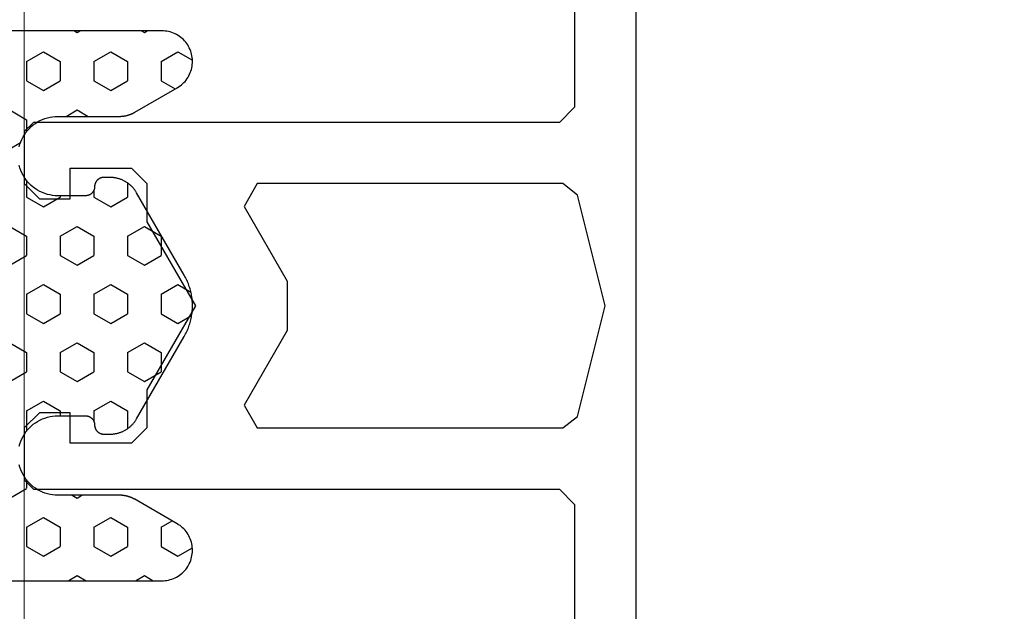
# Model space of a CAD drawing. Extents: x 4615668 to 9294084, y 5325188 to 10688993.
# Tile 125 of 256: x 4635735.52 to 4635738.74, y 5331804.27 to 5331806.2. Entities that reach past the tile are written whole.
import ezdxf

# ---------------------------------------------------------------- set-up
doc = ezdxf.new("R2010")
doc.units = 0
doc.header["$MEASUREMENT"] = 0
doc.layers.add('A_wymiary', color=152, linetype='Continuous', lineweight=5)
doc.layers.add('Wymiat 100', color=251, linetype='Continuous', lineweight=5)
doc.layers.add('CrossSectionsProfils', color=7, linetype='Continuous')

# ---------------------------------------------------------------- blocks, each defined once
blk = doc.blocks.new('K43_2153_X', base_point=(858.06159, 1427.40338))
at = {"layer": 'CrossSectionsProfils', "flags": 128}
for points in [[(856.05942, 1441.40326), (856.05942, 1433.90338), (855.55942, 1433.40338), (838.36159, 1433.40338), (838.06159, 1433.10338), (838.06159, 1431.40338), (838.56159, 1430.90338), (839.56159, 1430.90338), (839.56159, 1431.90338), (841.57195, 1431.90338), (842.07195, 1431.40338), (842.07195, 1430.15338), (843.65967, 1427.40338), (842.07195, 1424.65338), (842.07195, 1423.40338), (841.57195, 1422.90338), (839.56159, 1422.90338), (839.56159, 1423.90338), (838.56159, 1423.90338), (838.06159, 1423.40338), (838.06159, 1421.70338), (838.36159, 1421.40338), (855.55942, 1421.40338), (856.05942, 1420.90338), (856.05942, 1413.40349)], [(933.85942, 1450.30358), (858.35942, 1450.30358), (858.05942, 1450.00358), (858.05942, 1404.80317)], [(855.66903, 1431.40338), (845.68039, 1431.40338), (845.24738, 1430.65338), (846.65967, 1428.20722), (846.65967, 1426.59953), (845.24738, 1424.15338), (845.68039, 1423.40338), (855.66903, 1423.40338), (856.1541, 1423.78211), (857.0594, 1427.40338), (856.1541, 1431.02464), (855.66903, 1431.40338)]]:
    blk.add_lwpolyline(points, dxfattribs=at)
blk = doc.blocks.new('Hatch84418', base_point=(6053.053, 1361.842))
at = {"layer": 'CrossSectionsProfils'}
for p, q in [((6439.74, 1346.868), (6440.013, 1347.341)), ((6447.36, 1346.868), (6447.603, 1347.29)), ((6448.63, 1346.868), (6448.372, 1347.315)), ((6456.25, 1346.868), (6455.978, 1347.339)), ((6440.058, 1346.318), (6439.74, 1346.868)), ((6440.692, 1346.318), (6440.957, 1346.777)), ((6447.677, 1346.318), (6447.36, 1346.868)), ((6448.312, 1346.318), (6448.63, 1346.868)), ((6455.298, 1346.318), (6455.091, 1346.676)), ((6455.933, 1346.318), (6456.25, 1346.868)), ((6440.057, 1346.318), (6440.692, 1346.318)), ((6445.455, 1345.768), (6445.772, 1346.318)), ((6445.772, 1346.318), (6446.407, 1346.318)), ((6446.725, 1345.768), (6446.408, 1346.318)), ((6447.677, 1346.318), (6448.312, 1346.318)), ((6449.265, 1345.768), (6449.583, 1346.318)), ((6449.583, 1346.318), (6450.217, 1346.318)), ((6450.535, 1345.768), (6450.217, 1346.318)), ((6455.297, 1346.318), (6455.932, 1346.318)), ((6456.885, 1345.768), (6457.053, 1346.06)), ((6439.105, 1345.768), (6439.053, 1345.858)), ((6439.053, 1345.679), (6439.104, 1345.768)), ((6445.772, 1345.218), (6445.455, 1345.768)), ((6446.407, 1345.218), (6446.725, 1345.768)), ((6449.583, 1345.218), (6449.265, 1345.768)), ((6450.217, 1345.218), (6450.535, 1345.768)), ((6457.053, 1345.477), (6456.885, 1345.768)), ((6439.74, 1344.668), (6440.057, 1345.218)), ((6440.057, 1345.218), (6440.692, 1345.218)), ((6441.01, 1344.668), (6440.692, 1345.218)), ((6444.032, 1345.218), (6444.502, 1345.218)), ((6444.82, 1344.669), (6444.503, 1345.219)), ((6445.772, 1345.218), (6446.407, 1345.218)), ((6447.36, 1344.668), (6447.677, 1345.218)), ((6447.677, 1345.218), (6448.312, 1345.218)), ((6448.63, 1344.668), (6448.312, 1345.218)), ((6449.583, 1345.218), (6450.217, 1345.218)), ((6451.17, 1344.668), (6451.487, 1345.218)), ((6451.487, 1345.218), (6452.075, 1345.218)), ((6454.98, 1344.668), (6455.297, 1345.218)), ((6455.297, 1345.218), (6455.932, 1345.218)), ((6456.25, 1344.668), (6455.933, 1345.218)), ((6440.058, 1344.119), (6439.74, 1344.668)), ((6440.692, 1344.118), (6441.01, 1344.668)), ((6444.502, 1344.118), (6444.82, 1344.668)), ((6447.678, 1344.118), (6447.36, 1344.668)), ((6448.312, 1344.118), (6448.63, 1344.668)), ((6451.487, 1344.118), (6451.17, 1344.668)), ((6455.297, 1344.118), (6454.98, 1344.668)), ((6455.933, 1344.118), (6456.25, 1344.668)), ((6440.057, 1344.118), (6440.692, 1344.118)), ((6444.27, 1344.118), (6444.502, 1344.118)), ((6445.455, 1343.569), (6445.772, 1344.119)), ((6445.772, 1344.118), (6446.407, 1344.118)), ((6446.725, 1343.568), (6446.407, 1344.118)), ((6447.677, 1344.118), (6448.312, 1344.118)), ((6449.265, 1343.568), (6449.583, 1344.118)), ((6449.583, 1344.118), (6450.217, 1344.118)), ((6450.535, 1343.568), (6450.217, 1344.118)), ((6451.487, 1344.118), (6451.837, 1344.118)), ((6455.297, 1344.118), (6455.932, 1344.118)), ((6441.645, 1343.568), (6441.854, 1343.93)), ((6454.345, 1343.568), (6454.253, 1343.727)), ((6456.885, 1343.568), (6457.053, 1343.86)), ((6439.105, 1343.568), (6439.053, 1343.658)), ((6439.053, 1343.479), (6439.105, 1343.568)), ((6441.854, 1343.208), (6441.645, 1343.569)), ((6445.773, 1343.019), (6445.455, 1343.569)), ((6446.407, 1343.018), (6446.725, 1343.568)), ((6449.583, 1343.019), (6449.265, 1343.568)), ((6450.217, 1343.018), (6450.535, 1343.568)), ((6454.253, 1343.41), (6454.345, 1343.568)), ((6457.053, 1343.277), (6456.885, 1343.568)), ((6439.74, 1342.469), (6440.057, 1343.019)), ((6440.057, 1343.018), (6440.692, 1343.018)), ((6441.01, 1342.469), (6440.692, 1343.019)), ((6444.454, 1343.018), (6444.502, 1343.018)), ((6444.82, 1342.469), (6444.503, 1343.019)), ((6445.772, 1343.018), (6446.407, 1343.018)), ((6447.36, 1342.469), (6447.677, 1343.018)), ((6447.677, 1343.018), (6448.312, 1343.018)), ((6448.63, 1342.469), (6448.312, 1343.018)), ((6449.583, 1343.018), (6450.217, 1343.018)), ((6451.17, 1342.468), (6451.487, 1343.018)), ((6451.487, 1343.018), (6451.654, 1343.018)), ((6454.98, 1342.468), (6455.297, 1343.018)), ((6455.297, 1343.018), (6455.932, 1343.018)), ((6456.25, 1342.469), (6455.933, 1343.019)), ((6440.058, 1341.919), (6439.74, 1342.469)), ((6440.692, 1341.919), (6441.01, 1342.469)), ((6444.502, 1341.919), (6444.82, 1342.469)), ((6447.677, 1341.919), (6447.36, 1342.469)), ((6448.312, 1341.919), (6448.63, 1342.469)), ((6451.487, 1341.919), (6451.17, 1342.469)), ((6455.297, 1341.919), (6454.98, 1342.469)), ((6455.933, 1341.919), (6456.25, 1342.469)), ((6440.057, 1341.919), (6440.692, 1341.919)), ((6441.645, 1341.369), (6441.962, 1341.919)), ((6441.962, 1341.919), (6442.353, 1341.919)), ((6443.954, 1341.919), (6444.502, 1341.919)), ((6445.455, 1341.369), (6445.772, 1341.918)), ((6445.772, 1341.919), (6446.407, 1341.919)), ((6446.725, 1341.369), (6446.408, 1341.919)), ((6447.677, 1341.919), (6448.312, 1341.919)), ((6449.265, 1341.369), (6449.583, 1341.918)), ((6449.583, 1341.919), (6450.217, 1341.919)), ((6450.535, 1341.369), (6450.217, 1341.919)), ((6451.487, 1341.919), (6452.123, 1341.919)), ((6452.123, 1341.919), (6452.132, 1341.935)), ((6453.754, 1341.919), (6454.027, 1341.919)), ((6454.345, 1341.369), (6454.028, 1341.919)), ((6455.297, 1341.919), (6455.932, 1341.919)), ((6442.915, 1341.369), (6442.713, 1341.719))]:
    blk.add_line(p, q, dxfattribs=at)
blk = doc.blocks.new('121040', base_point=(6448.053, 1341.842))
at = {"layer": 'CrossSectionsProfils', "flags": 128}
for points in [[(6457.053, 1339.542), (6457.053, 1346.342), (6457.052, 1346.397), (6457.047, 1346.453), (6457.04, 1346.508), (6457.029, 1346.563), (6457.015, 1346.617), (6456.998, 1346.67), (6456.979, 1346.722), (6456.956, 1346.773), (6456.93, 1346.822), (6456.902, 1346.87), (6456.872, 1346.917), (6456.838, 1346.962), (6456.803, 1347.004), (6456.765, 1347.045), (6456.724, 1347.083), (6456.682, 1347.12), (6456.638, 1347.153), (6456.591, 1347.185), (6456.544, 1347.213), (6456.495, 1347.239), (6456.444, 1347.262), (6456.392, 1347.283), (6456.339, 1347.3), (6456.285, 1347.315), (6456.231, 1347.326), (6456.176, 1347.334), (6456.12, 1347.34), (6456.064, 1347.342), (6456.009, 1347.341), (6455.953, 1347.337), (6455.898, 1347.33), (6455.843, 1347.319), (6455.789, 1347.306), (6455.736, 1347.29), (6455.684, 1347.271), (6455.632, 1347.249), (6455.583, 1347.224), (6455.534, 1347.197), (6455.487, 1347.166), (6455.442, 1347.133), (6455.399, 1347.098), (6455.358, 1347.061), (6455.319, 1347.021), (6455.283, 1346.979), (6455.249, 1346.935), (6455.217, 1346.889), (6455.188, 1346.842), (6455.188, 1346.842), (6454.387, 1345.456), (6454.382, 1345.447), (6454.376, 1345.437), (6454.371, 1345.427), (6454.366, 1345.417), (6454.361, 1345.407), (6454.356, 1345.397), (6454.351, 1345.387), (6454.346, 1345.377), (6454.342, 1345.367), (6454.337, 1345.357), (6454.333, 1345.347), (6454.329, 1345.336), (6454.324, 1345.326), (6454.32, 1345.316), (6454.316, 1345.305), (6454.312, 1345.295), (6454.309, 1345.284), (6454.305, 1345.274), (6454.302, 1345.263), (6454.298, 1345.252), (6454.295, 1345.242), (6454.292, 1345.231), (6454.289, 1345.22), (6454.286, 1345.21), (6454.283, 1345.199), (6454.281, 1345.188), (6454.278, 1345.177), (6454.276, 1345.166), (6454.273, 1345.155), (6454.271, 1345.144), (6454.269, 1345.133), (6454.268, 1345.123), (6454.266, 1345.111), (6454.264, 1345.1), (6454.262, 1345.089), (6454.261, 1345.078), (6454.26, 1345.067), (6454.258, 1345.056), (6454.257, 1345.045), (6454.256, 1345.034), (6454.256, 1345.023), (6454.255, 1345.012), (6454.254, 1345.001), (6454.254, 1344.99), (6454.254, 1344.978), (6454.253, 1344.967), (6454.253, 1344.956), (6454.253, 1344.956), (6454.253, 1342.942), (6454.25, 1342.855), (6454.242, 1342.769), (6454.228, 1342.683), (6454.207, 1342.598), (6454.182, 1342.515), (6454.15, 1342.434), (6454.114, 1342.355), (6454.072, 1342.279), (6454.025, 1342.206), (6453.974, 1342.136), (6453.917, 1342.07), (6453.857, 1342.007), (6453.793, 1341.949), (6453.725, 1341.895), (6453.653, 1341.846), (6453.578, 1341.802), (6453.5, 1341.763), (6453.421, 1341.729), (6453.338, 1341.7), (6453.255, 1341.677)], [(6452.652, 1341.677), (6452.568, 1341.7), (6452.486, 1341.729), (6452.406, 1341.763), (6452.329, 1341.802), (6452.254, 1341.846), (6452.182, 1341.895), (6452.114, 1341.949), (6452.05, 1342.007), (6451.989, 1342.07), (6451.933, 1342.136), (6451.882, 1342.206), (6451.835, 1342.279), (6451.793, 1342.355), (6451.756, 1342.434), (6451.726, 1342.515), (6451.7, 1342.598), (6451.68, 1342.683), (6451.665, 1342.769), (6451.656, 1342.855), (6451.653, 1342.942), (6451.653, 1342.942), (6451.653, 1343.842), (6451.654, 1343.852), (6451.654, 1343.862), (6451.655, 1343.872), (6451.656, 1343.882), (6451.658, 1343.892), (6451.66, 1343.902), (6451.662, 1343.911), (6451.664, 1343.921), (6451.667, 1343.931), (6451.67, 1343.94), (6451.673, 1343.95), (6451.677, 1343.959), (6451.681, 1343.968), (6451.686, 1343.977), (6451.69, 1343.986), (6451.695, 1343.995), (6451.701, 1344.003), (6451.706, 1344.012), (6451.712, 1344.02), (6451.718, 1344.028), (6451.724, 1344.036), (6451.731, 1344.043), (6451.738, 1344.05), (6451.745, 1344.057), (6451.752, 1344.064), (6451.76, 1344.071), (6451.768, 1344.077), (6451.775, 1344.083), (6451.784, 1344.089), (6451.792, 1344.095), (6451.801, 1344.1), (6451.809, 1344.105), (6451.818, 1344.11), (6451.827, 1344.114), (6451.836, 1344.118), (6451.846, 1344.122), (6451.855, 1344.125), (6451.865, 1344.128), (6451.874, 1344.131), (6451.884, 1344.134), (6451.894, 1344.136), (6451.903, 1344.138), (6451.914, 1344.139), (6451.923, 1344.14), (6451.934, 1344.141), (6451.943, 1344.142), (6451.954, 1344.142), (6451.954, 1344.142), (6451.963, 1344.142), (6451.974, 1344.142), (6451.983, 1344.143), (6451.994, 1344.145), (6452.003, 1344.146), (6452.013, 1344.148), (6452.023, 1344.15), (6452.033, 1344.152), (6452.042, 1344.155), (6452.052, 1344.158), (6452.061, 1344.162), (6452.07, 1344.166), (6452.08, 1344.17), (6452.089, 1344.174), (6452.098, 1344.179), (6452.106, 1344.184), (6452.115, 1344.189), (6452.123, 1344.194), (6452.131, 1344.2), (6452.139, 1344.206), (6452.147, 1344.213), (6452.155, 1344.219), (6452.162, 1344.226), (6452.169, 1344.233), (6452.176, 1344.241), (6452.183, 1344.248), (6452.189, 1344.256), (6452.195, 1344.264), (6452.201, 1344.272), (6452.206, 1344.28), (6452.211, 1344.289), (6452.216, 1344.298), (6452.221, 1344.307), (6452.226, 1344.316), (6452.229, 1344.325), (6452.233, 1344.334), (6452.237, 1344.343), (6452.24, 1344.353), (6452.243, 1344.363), (6452.245, 1344.372), (6452.248, 1344.382), (6452.249, 1344.392), (6452.251, 1344.402), (6452.252, 1344.412), (6452.253, 1344.422), (6452.253, 1344.432), (6452.253, 1344.442), (6452.253, 1344.442), (6452.253, 1344.649), (6452.253, 1344.671), (6452.252, 1344.693), (6452.251, 1344.716), (6452.25, 1344.738), (6452.247, 1344.76), (6452.245, 1344.782), (6452.241, 1344.804), (6452.238, 1344.826), (6452.233, 1344.848), (6452.229, 1344.87), (6452.224, 1344.892), (6452.218, 1344.913), (6452.212, 1344.935), (6452.205, 1344.956), (6452.198, 1344.977), (6452.19, 1344.998), (6452.183, 1345.019), (6452.174, 1345.039), (6452.165, 1345.06), (6452.156, 1345.08), (6452.146, 1345.1), (6452.136, 1345.12), (6452.125, 1345.139), (6452.114, 1345.159), (6452.102, 1345.178), (6452.09, 1345.196), (6452.078, 1345.215), (6452.065, 1345.233), (6452.052, 1345.251), (6452.038, 1345.269), (6452.024, 1345.286), (6452.01, 1345.303), (6451.995, 1345.32), (6451.98, 1345.336), (6451.964, 1345.352), (6451.949, 1345.368), (6451.933, 1345.383), (6451.916, 1345.398), (6451.899, 1345.413), (6451.882, 1345.427), (6451.864, 1345.441), (6451.847, 1345.454), (6451.829, 1345.467), (6451.81, 1345.48), (6451.792, 1345.492), (6451.772, 1345.504), (6451.753, 1345.515), (6451.753, 1345.515), (6449.053, 1347.074), (6449.015, 1347.096), (6448.975, 1347.117), (6448.936, 1347.137), (6448.896, 1347.156), (6448.854, 1347.174), (6448.813, 1347.192), (6448.772, 1347.208), (6448.73, 1347.224), (6448.688, 1347.238), (6448.646, 1347.252), (6448.604, 1347.265), (6448.56, 1347.276), (6448.517, 1347.287), (6448.474, 1347.297), (6448.43, 1347.306), (6448.386, 1347.314), (6448.342, 1347.321), (6448.298, 1347.327), (6448.253, 1347.332), (6448.209, 1347.336), (6448.165, 1347.339), (6448.12, 1347.341), (6448.076, 1347.342), (6448.031, 1347.342), (6447.987, 1347.341), (6447.942, 1347.339), (6447.897, 1347.336), (6447.853, 1347.332), (6447.809, 1347.327), (6447.765, 1347.321), (6447.721, 1347.314), (6447.677, 1347.306), (6447.633, 1347.297), (6447.59, 1347.287), (6447.546, 1347.276), (6447.503, 1347.265), (6447.461, 1347.252), (6447.418, 1347.238), (6447.376, 1347.224), (6447.334, 1347.208), (6447.293, 1347.192), (6447.252, 1347.174), (6447.211, 1347.156), (6447.171, 1347.137), (6447.131, 1347.117), (6447.092, 1347.096), (6447.053, 1347.074), (6447.053, 1347.074), (6444.354, 1345.515), (6444.334, 1345.504), (6444.315, 1345.492), (6444.297, 1345.48), (6444.278, 1345.467), (6444.26, 1345.454), (6444.243, 1345.441), (6444.225, 1345.427), (6444.208, 1345.413), (6444.191, 1345.398), (6444.174, 1345.383), (6444.158, 1345.368), (6444.143, 1345.352), (6444.127, 1345.336), (6444.112, 1345.32), (6444.097, 1345.303), (6444.083, 1345.286), (6444.069, 1345.269), (6444.055, 1345.251), (6444.042, 1345.233), (6444.029, 1345.215), (6444.017, 1345.196), (6444.004, 1345.178), (6443.993, 1345.159), (6443.982, 1345.139), (6443.971, 1345.12), (6443.961, 1345.1), (6443.951, 1345.08), (6443.942, 1345.06), (6443.933, 1345.039), (6443.924, 1345.019), (6443.917, 1344.998), (6443.909, 1344.977), (6443.902, 1344.956), (6443.895, 1344.935), (6443.889, 1344.913), (6443.883, 1344.892), (6443.878, 1344.87), (6443.874, 1344.848), (6443.869, 1344.826), (6443.866, 1344.804), (6443.862, 1344.782), (6443.86, 1344.76), (6443.857, 1344.738), (6443.855, 1344.716), (6443.854, 1344.693), (6443.854, 1344.671), (6443.854, 1344.649), (6443.854, 1344.649), (6443.854, 1344.442), (6443.854, 1344.432), (6443.854, 1344.422), (6443.855, 1344.412), (6443.856, 1344.402), (6443.857, 1344.392), (6443.859, 1344.382), (6443.862, 1344.372), (6443.864, 1344.363), (6443.867, 1344.353), (6443.87, 1344.343), (6443.874, 1344.334), (6443.877, 1344.325), (6443.881, 1344.316), (6443.886, 1344.307), (6443.89, 1344.298), (6443.896, 1344.289), (6443.9, 1344.28), (6443.906, 1344.272), (6443.912, 1344.264), (6443.918, 1344.256), (6443.924, 1344.248), (6443.931, 1344.241), (6443.938, 1344.233), (6443.945, 1344.226), (6443.952, 1344.219), (6443.96, 1344.213), (6443.967, 1344.206), (6443.976, 1344.2), (6443.984, 1344.194), (6443.992, 1344.189), (6444, 1344.184), (6444.009, 1344.179), (6444.018, 1344.174), (6444.027, 1344.17), (6444.036, 1344.166), (6444.045, 1344.162), (6444.055, 1344.158), (6444.064, 1344.155), (6444.074, 1344.152), (6444.084, 1344.15), (6444.094, 1344.148), (6444.104, 1344.146), (6444.113, 1344.145), (6444.124, 1344.143), (6444.133, 1344.142), (6444.144, 1344.142), (6444.153, 1344.142), (6444.153, 1344.142), (6444.164, 1344.142), (6444.173, 1344.141), (6444.184, 1344.14), (6444.193, 1344.139), (6444.203, 1344.138), (6444.213, 1344.136), (6444.223, 1344.134), (6444.233, 1344.131), (6444.242, 1344.128), (6444.252, 1344.125), (6444.261, 1344.122), (6444.271, 1344.118), (6444.28, 1344.114), (6444.289, 1344.11), (6444.297, 1344.105), (6444.306, 1344.1), (6444.315, 1344.095), (6444.323, 1344.089), (6444.332, 1344.083), (6444.339, 1344.077), (6444.347, 1344.071), (6444.354, 1344.064), (6444.362, 1344.057), (6444.369, 1344.05), (6444.376, 1344.043), (6444.382, 1344.036), (6444.389, 1344.028), (6444.395, 1344.02), (6444.401, 1344.012), (6444.406, 1344.003), (6444.412, 1343.995), (6444.417, 1343.986), (6444.421, 1343.977), (6444.426, 1343.968), (6444.43, 1343.959), (6444.434, 1343.95), (6444.437, 1343.94), (6444.44, 1343.931), (6444.443, 1343.921), (6444.445, 1343.911), (6444.447, 1343.902), (6444.449, 1343.892), (6444.451, 1343.882), (6444.452, 1343.872), (6444.453, 1343.862), (6444.453, 1343.852), (6444.454, 1343.842), (6444.454, 1343.842), (6444.454, 1342.942), (6444.451, 1342.855), (6444.442, 1342.769), (6444.427, 1342.683), (6444.407, 1342.598), (6444.381, 1342.515), (6444.35, 1342.434), (6444.313, 1342.355), (6444.272, 1342.279), (6444.225, 1342.206), (6444.174, 1342.136), (6444.118, 1342.07), (6444.057, 1342.007), (6443.993, 1341.949), (6443.925, 1341.895), (6443.853, 1341.846), (6443.778, 1341.802), (6443.701, 1341.763), (6443.621, 1341.729), (6443.539, 1341.7), (6443.455, 1341.677)], [(6442.852, 1341.677), (6442.768, 1341.7), (6442.686, 1341.729), (6442.606, 1341.763), (6442.529, 1341.802), (6442.454, 1341.846), (6442.382, 1341.895), (6442.314, 1341.949), (6442.25, 1342.007), (6442.189, 1342.07), (6442.133, 1342.136), (6442.082, 1342.206), (6442.035, 1342.279), (6441.993, 1342.355), (6441.957, 1342.434), (6441.925, 1342.515), (6441.899, 1342.598), (6441.879, 1342.683), (6441.865, 1342.769), (6441.856, 1342.855), (6441.854, 1342.942), (6441.854, 1342.942), (6441.854, 1344.956), (6441.854, 1344.967), (6441.853, 1344.978), (6441.853, 1344.99), (6441.853, 1345.001), (6441.852, 1345.012), (6441.851, 1345.023), (6441.851, 1345.034), (6441.85, 1345.045), (6441.849, 1345.056), (6441.847, 1345.067), (6441.846, 1345.078), (6441.845, 1345.089), (6441.843, 1345.1), (6441.841, 1345.111), (6441.839, 1345.123), (6441.837, 1345.133), (6441.835, 1345.144), (6441.833, 1345.155), (6441.831, 1345.166), (6441.829, 1345.177), (6441.826, 1345.188), (6441.824, 1345.199), (6441.821, 1345.21), (6441.818, 1345.22), (6441.815, 1345.231), (6441.812, 1345.242), (6441.809, 1345.252), (6441.805, 1345.263), (6441.802, 1345.274), (6441.798, 1345.284), (6441.794, 1345.295), (6441.791, 1345.305), (6441.787, 1345.316), (6441.783, 1345.326), (6441.778, 1345.336), (6441.774, 1345.347), (6441.77, 1345.357), (6441.765, 1345.367), (6441.761, 1345.377), (6441.756, 1345.387), (6441.751, 1345.397), (6441.746, 1345.407), (6441.741, 1345.417), (6441.736, 1345.427), (6441.73, 1345.437), (6441.725, 1345.447), (6441.719, 1345.456), (6441.719, 1345.456), (6440.919, 1346.842), (6440.89, 1346.889), (6440.858, 1346.935), (6440.824, 1346.979), (6440.788, 1347.021), (6440.749, 1347.061), (6440.708, 1347.098), (6440.665, 1347.133), (6440.619, 1347.166), (6440.573, 1347.197), (6440.524, 1347.224), (6440.474, 1347.249), (6440.423, 1347.271), (6440.371, 1347.29), (6440.317, 1347.306), (6440.264, 1347.319), (6440.209, 1347.33), (6440.153, 1347.337), (6440.098, 1347.341), (6440.042, 1347.342), (6439.987, 1347.34), (6439.931, 1347.334), (6439.876, 1347.326), (6439.822, 1347.315), (6439.768, 1347.3), (6439.715, 1347.283), (6439.663, 1347.262), (6439.612, 1347.239), (6439.563, 1347.213), (6439.515, 1347.185), (6439.469, 1347.153), (6439.425, 1347.12), (6439.383, 1347.083), (6439.342, 1347.045), (6439.304, 1347.004), (6439.269, 1346.962), (6439.235, 1346.917), (6439.205, 1346.87), (6439.176, 1346.822), (6439.151, 1346.773), (6439.128, 1346.722), (6439.109, 1346.67), (6439.092, 1346.617), (6439.078, 1346.563), (6439.067, 1346.508), (6439.06, 1346.453), (6439.055, 1346.397), (6439.053, 1346.342), (6439.053, 1346.342), (6439.053, 1339.542)]]:
    blk.add_lwpolyline(points, dxfattribs=at)
at = {"layer": 'CrossSectionsProfils'}
blk.add_blockref('Hatch84418', (6053.053, 1361.842), dxfattribs=at)
blk = doc.blocks.new('G$CA57B7548')
at = {"layer": 'A_wymiary', "ltscale": 40}
for points in [[(8.4998, 678.9895), (6.4998, 678.9895), (6.4998, 45.9895), (8.4998, 45.9895)], [(8.4998, 45.9895), (16.9998, 45.9895), (16.9998, 678.9895), (8.4998, 678.9895)]]:
    blk.add_lwpolyline(points, close=True, dxfattribs=at)
at = {"layer": 'CrossSectionsProfils', "xscale": -0.1, "yscale": -0.1, "zscale": 0.1}
for name, p, rotation in [('K43_2153_X', (8.5, 189.4896), 180), ('121040', (6.5, 189.4896), 89.99999999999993)]:
    blk.add_blockref(name, p, dxfattribs=dict(at, rotation=rotation))

msp = doc.modelspace()

# ---------------------------------------------------------------- block references
at = {"layer": 'Wymiat 100', "color": 5, "lineweight": 0, "ltscale": 40}
msp.add_blockref('G$CA57B7548', (4635729.0339, 5331615.7782), dxfattribs=at)

doc.saveas('drawing.dxf')
